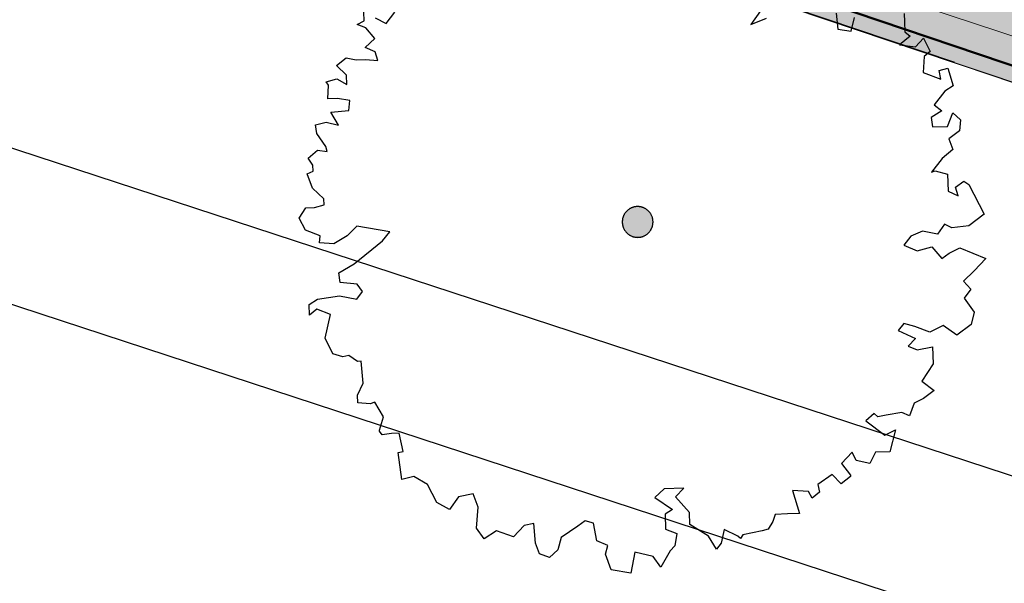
# Model space of a CAD drawing. Header units: metres. Extents: x -5203299 to 2078834, y 245743 to 5816291.
# Tile 42 of 256: x 366401.76 to 366409.64, y 5814064.1 to 5814068.61. Entities that reach past the tile are written whole.
import ezdxf

# ---------------------------------------------------------------- set-up
doc = ezdxf.new("R2010")
doc.units = ezdxf.units.M
doc.header["$LTSCALE"] = 0.5
doc.linetypes.add('Linienart-Gestrichelt mit Abstand', pattern=[6, 4, -2])
for name, color, linetype, lineweight, true_color in [('01_CS-570-Pflanzung_Strauch', 7, 'Continuous', 9, 0xa3b35b), ('0_Schulgrundstuecksflaeche', 1, 'Continuous', 25, 0xff0000), ('30 -34 Innenwände- 4 Türen_Fenster', 7, 'Continuous', 15, 0x9955ff), ('99.04_Ausf Ketziner Str-S-Markierung-Hilfslinien', 6, 'Continuous', 25, 0xff00ff)]:
    doc.layers.add(name, color=color, linetype=linetype, lineweight=lineweight, true_color=true_color)
for name, color, linetype, lineweight in [('30 -39 Baustelle- Fläche', 7, 'Continuous', 15), ('99.02_Vermesserplan-Linie Zaun', 7, 'Continuous', 18), ('Bemaßung', 7, 'Continuous', 5), ('CS_XREF_Straßenpl-Bäume', 7, 'Continuous', 25), ('Keine', 7, 'Continuous', 9)]:
    doc.layers.add(name, color=color, linetype=linetype, lineweight=lineweight)

# ---------------------------------------------------------------- blocks, each defined once
blk = doc.blocks.new('Gruppe-38')
at = {"layer": 'CS_XREF_Straßenpl-Bäume', "linetype": 'Continuous', "lineweight": 0}
blk.add_hatch(color=7, dxfattribs=at).paths.add_polyline_path([(366406.8192, 5814066.9435), (366406.8137, 5814066.9327), (366406.8071, 5814066.9226), (366406.7996, 5814066.9131), (366406.7912, 5814066.9044), (366406.782, 5814066.8966), (366406.7721, 5814066.8897), (366406.7615, 5814066.8838), (366406.7505, 5814066.879), (366406.739, 5814066.8753), (366406.7272, 5814066.8727), (366406.7152, 5814066.8713), (366406.7031, 5814066.8711), (366406.691, 5814066.872), (366406.6791, 5814066.8742), (366406.6675, 5814066.8775), (366406.6563, 5814066.8819), (366406.6455, 5814066.8874), (366406.6354, 5814066.894), (366406.6259, 5814066.9015), (366406.6172, 5814066.9099), (366406.6094, 5814066.9191), (366406.6025, 5814066.929), (366406.5966, 5814066.9395), (366406.5918, 5814066.9506), (366406.5881, 5814066.9621), (366406.5855, 5814066.9739), (366406.5841, 5814066.9859), (366406.5839, 5814066.998), (366406.5849, 5814067.01), (366406.587, 5814067.0219), (366406.5903, 5814067.0336), (366406.5947, 5814067.0448), (366406.6002, 5814067.0556), (366406.6068, 5814067.0657), (366406.6143, 5814067.0752), (366406.6227, 5814067.0839), (366406.6319, 5814067.0917), (366406.6418, 5814067.0986), (366406.6524, 5814067.1045), (366406.6634, 5814067.1093), (366406.6749, 5814067.113), (366406.6867, 5814067.1156), (366406.6987, 5814067.117), (366406.7108, 5814067.1172), (366406.7229, 5814067.1162), (366406.7347, 5814067.1141), (366406.7464, 5814067.1108), (366406.7576, 5814067.1063), (366406.7684, 5814067.1008), (366406.7785, 5814067.0943), (366406.788, 5814067.0868), (366406.7967, 5814067.0784), (366406.8045, 5814067.0692), (366406.8114, 5814067.0593), (366406.8173, 5814067.0487), (366406.8221, 5814067.0377), (366406.8258, 5814067.0262), (366406.8284, 5814067.0143), (366406.8298, 5814067.0023), (366406.83, 5814066.9903), (366406.829, 5814066.9782), (366406.8269, 5814066.9663), (366406.8236, 5814066.9547)])
at = {"layer": 'CS_XREF_Straßenpl-Bäume'}
for p, q in [((366404.5172, 5814068.6045), (366404.5149, 5814068.6723)), ((366404.6042, 5814068.6273), (366404.6935, 5814068.5822)), ((366404.6935, 5814068.5822), (366404.7612, 5814068.6722)), ((366407.6901, 5814068.6838), (366407.6146, 5814068.5737)), ((366407.6146, 5814068.5737), (366407.7402, 5814068.6261)), ((366408.2965, 5814068.6648), (366408.3092, 5814068.5379)), ((366408.4174, 5814068.5217), (366408.4448, 5814068.6302)), ((366408.8427, 5814068.6635), (366408.845, 5814068.5957)), ((366404.4616, 5814068.5743), (366404.5172, 5814068.6045)), ((366404.5305, 5814068.5484), (366404.4616, 5814068.5743)), ((366404.6013, 5814068.4631), (366404.5305, 5814068.5484)), ((366408.845, 5814068.5957), (366408.8477, 5814068.5165)), ((366404.5245, 5814068.3897), (366404.6013, 5814068.4631)), ((366408.3092, 5814068.5379), (366408.4174, 5814068.5217)), ((366408.8886, 5814068.4811), (366408.8032, 5814068.4104)), ((366408.8477, 5814068.5165), (366408.8886, 5814068.4811)), ((366408.9311, 5814068.3949), (366408.9967, 5814068.465)), ((366408.9967, 5814068.465), (366409.0484, 5814068.3592)), ((366404.6049, 5814068.3557), (366404.5245, 5814068.3897)), ((366408.8032, 5814068.4104), (366408.9311, 5814068.3949)), ((366404.2945, 5814068.2461), (366404.3716, 5814068.3082)), ((366404.3716, 5814068.3082), (366404.4514, 5814068.2911)), ((366404.6271, 5814068.2857), (366404.6049, 5814068.3557)), ((366409.0016, 5814068.3181), (366408.9946, 5814068.1905)), ((366409.0484, 5814068.3592), (366409.0016, 5814068.3181)), ((366404.3763, 5814068.1697), (366404.2945, 5814068.2461)), ((366404.4514, 5814068.2911), (366404.5278, 5814068.2937)), ((366404.5278, 5814068.2937), (366404.6271, 5814068.2857)), ((366409.1215, 5814068.2061), (366409.1916, 5814068.2255)), ((366409.1916, 5814068.2255), (366409.2332, 5814068.0826)), ((366404.3789, 5814068.0934), (366404.3763, 5814068.1697)), ((366408.9946, 5814068.1905), (366409.1352, 5814068.1359)), ((366409.1352, 5814068.1359), (366409.1215, 5814068.2061)), ((366404.2111, 5814068.116), (366404.2981, 5814068.1388)), ((366404.2319, 5814068.0884), (366404.2111, 5814068.116)), ((366404.227, 5814067.9807), (366404.2319, 5814068.0884)), ((366404.2981, 5814068.1388), (366404.3789, 5814068.0934)), ((366409.2332, 5814068.0826), (366409.1667, 5814068.0407)), ((366409.1667, 5814068.0407), (366409.0827, 5814067.9304)), ((366404.3034, 5814067.9833), (366404.227, 5814067.9807)), ((366404.403, 5814067.9669), (366404.3034, 5814067.9833)), ((366404.3944, 5814067.8874), (366404.403, 5814067.9669)), ((366409.0827, 5814067.9304), (366409.1437, 5814067.8844)), ((366404.2505, 5814067.874), (366404.3944, 5814067.8874)), ((366404.3107, 5814067.7686), (366404.2505, 5814067.874)), ((366409.1437, 5814067.8844), (366409.0578, 5814067.8305)), ((366409.0578, 5814067.8305), (366409.0689, 5814067.7545)), ((366409.1876, 5814067.7585), (366409.232, 5814067.8675)), ((366409.232, 5814067.8675), (366409.2934, 5814067.8102)), ((366404.1266, 5814067.7708), (366404.2136, 5814067.7936)), ((366404.1374, 5814067.7033), (366404.1266, 5814067.7708)), ((366404.2136, 5814067.7936), (366404.3107, 5814067.7686)), ((366409.0689, 5814067.7545), (366409.1876, 5814067.7585)), ((366409.2934, 5814067.8102), (366409.2851, 5814067.7222)), ((366404.2089, 5814067.5982), (366404.1374, 5814067.7033)), ((366409.2851, 5814067.7222), (366409.1994, 5814067.6599)), ((366404.2215, 5814067.559), (366404.2089, 5814067.5982)), ((366409.1994, 5814067.6599), (366409.2307, 5814067.5733)), ((366404.0677, 5814067.5057), (366404.142, 5814067.5676)), ((366404.142, 5814067.5676), (366404.2215, 5814067.559)), ((366409.2307, 5814067.5733), (366409.1453, 5814067.5025)), ((366404.1064, 5814067.4476), (366404.0677, 5814067.5057)), ((366404.1081, 5814067.3996), (366404.1064, 5814067.4476)), ((366409.1453, 5814067.5025), (366409.0613, 5814067.3921)), ((366404.0607, 5814067.3782), (366404.1081, 5814067.3996)), ((366404.1042, 5814067.2636), (366404.0607, 5814067.3782)), ((366409.0613, 5814067.3921), (366409.089, 5814067.4045)), ((366409.089, 5814067.4045), (366409.1892, 5814067.3767)), ((366409.1892, 5814067.3767), (366409.1938, 5814067.241)), ((366409.2522, 5814067.2713), (366409.3185, 5814067.3216)), ((366409.3185, 5814067.3216), (366409.359, 5814067.2947)), ((366409.359, 5814067.2947), (366409.4831, 5814067.0556)), ((366404.1948, 5814067.179), (366404.1042, 5814067.2636)), ((366409.1938, 5814067.241), (366409.2743, 5814067.2041)), ((366409.2743, 5814067.2041), (366409.2522, 5814067.2713)), ((366404.1179, 5814067.1085), (366404.1964, 5814067.131)), ((366404.1964, 5814067.131), (366404.1948, 5814067.179)), ((366403.9962, 5814067.0252), (366404.0501, 5814067.1062)), ((366404.0501, 5814067.1062), (366404.1179, 5814067.1085)), ((366409.4831, 5814067.0556), (366409.3589, 5814066.9637)), ((366404.0476, 5814066.9279), (366403.9962, 5814067.0252)), ((366404.4569, 5814066.9616), (366404.3803, 5814066.8826)), ((366404.7217, 5814066.914), (366404.4569, 5814066.9616)), ((366409.1632, 5814066.9769), (366409.1093, 5814066.8958)), ((366409.2236, 5814066.9478), (366409.1632, 5814066.9769)), ((366409.3589, 5814066.9637), (366409.2236, 5814066.9478)), ((366404.1652, 5814066.8838), (366404.0476, 5814066.9279)), ((366404.1586, 5814066.827), (366404.1652, 5814066.8838)), ((366404.3803, 5814066.8826), (366404.2749, 5814066.8196)), ((366404.6647, 5814066.8441), (366404.7217, 5814066.914)), ((366408.9896, 5814066.9201), (366408.8947, 5814066.8801)), ((366409.1093, 5814066.8958), (366408.9896, 5814066.9201)), ((366404.2749, 5814066.8196), (366404.1586, 5814066.827)), ((366404.436, 5814066.6581), (366404.6647, 5814066.8441)), ((366408.8947, 5814066.8801), (366408.8378, 5814066.8074)), ((366408.8378, 5814066.8074), (366408.9468, 5814066.763)), ((366408.9468, 5814066.763), (366409.0618, 5814066.7952)), ((366409.0618, 5814066.7952), (366409.1442, 5814066.7018)), ((366409.1442, 5814066.7018), (366409.2022, 5814066.7434)), ((366409.2022, 5814066.7434), (366409.2885, 5814066.7859)), ((366409.2885, 5814066.7859), (366409.4951, 5814066.7024)), ((366404.314, 5814066.5861), (366404.436, 5814066.6581)), ((366409.4951, 5814066.7024), (366409.4023, 5814066.603)), ((366404.325, 5814066.5101), (366404.314, 5814066.5861)), ((366409.4023, 5814066.603), (366409.3173, 5814066.5209)), ((366404.4614, 5814066.4949), (366404.325, 5814066.5101)), ((366404.503, 5814066.4369), (366404.4614, 5814066.4949)), ((366409.3173, 5814066.5209), (366409.3761, 5814066.455)), ((366404.4569, 5814066.3759), (366404.503, 5814066.4369)), ((366409.3761, 5814066.455), (366409.3219, 5814066.3853)), ((366404.0763, 5814066.3347), (366404.1428, 5814066.3766)), ((366404.0792, 5814066.2471), (366404.0763, 5814066.3347)), ((366404.1428, 5814066.3766), (366404.3202, 5814066.4024)), ((366404.3202, 5814066.4024), (366404.4569, 5814066.3759)), ((366409.3219, 5814066.3853), (366409.4022, 5814066.272)), ((366404.137, 5814066.2972), (366404.0792, 5814066.2471)), ((366404.246, 5814066.2528), (366404.137, 5814066.2972)), ((366404.2043, 5814066.0647), (366404.246, 5814066.2528)), ((366409.4022, 5814066.272), (366409.3772, 5814066.1722)), ((366408.8391, 5814066.1822), (366408.793, 5814066.1241)), ((366408.9277, 5814066.1569), (366408.8391, 5814066.1822)), ((366408.793, 5814066.1241), (366408.931, 5814066.0608)), ((366409.0481, 5814066.1129), (366408.9277, 5814066.1569)), ((366409.1539, 5814066.1646), (366409.0481, 5814066.1129)), ((366409.264, 5814066.0891), (366409.1539, 5814066.1646)), ((366409.3772, 5814066.1722), (366409.264, 5814066.0891)), ((366404.2651, 5814065.9394), (366404.2043, 5814066.0647)), ((366408.931, 5814066.0608), (366408.8736, 5814065.9995)), ((366404.3452, 5814065.9138), (366404.2651, 5814065.9394)), ((366408.8736, 5814065.9995), (366408.9454, 5814065.9708)), ((366408.9454, 5814065.9708), (366409.0691, 5814065.9948)), ((366409.0691, 5814065.9948), (366409.0737, 5814065.8592)), ((366404.393, 5814065.9239), (366404.3452, 5814065.9138)), ((366404.4625, 5814065.8782), (366404.393, 5814065.9239)), ((366404.4936, 5814065.8793), (366404.4625, 5814065.8782)), ((366404.508, 5814065.7043), (366404.4936, 5814065.8793)), ((366409.0737, 5814065.8592), (366408.9822, 5814065.7202)), ((366404.4632, 5814065.6066), (366404.508, 5814065.7043)), ((366408.9822, 5814065.7202), (366409.081, 5814065.6444)), ((366409.081, 5814065.6444), (366408.9953, 5814065.5821)), ((366404.4652, 5814065.5473), (366404.4632, 5814065.6066)), ((366404.5646, 5814065.5393), (366404.4652, 5814065.5473)), ((366404.6009, 5814065.5519), (366404.5646, 5814065.5393)), ((366404.6728, 5814065.4355), (366404.6009, 5814065.5519)), ((366408.9203, 5814065.5427), (366408.884, 5814065.4425)), ((366408.9953, 5814065.5821), (366408.9203, 5814065.5427)), ((366408.8237, 5814065.4687), (366408.6971, 5814065.4475)), ((366408.884, 5814065.4425), (366408.8237, 5814065.4687)), ((366404.6397, 5814065.3269), (366404.6728, 5814065.4355)), ((366408.6004, 5814065.4612), (366408.5344, 5814065.4024)), ((366408.5344, 5814065.4024), (366408.6855, 5814065.2887)), ((366408.6296, 5814065.4339), (366408.6004, 5814065.4612)), ((366408.6971, 5814065.4475), (366408.6296, 5814065.4339)), ((366404.64, 5814065.3184), (366404.6397, 5814065.3269)), ((366404.6607, 5814065.2908), (366404.64, 5814065.3184)), ((366408.6855, 5814065.2887), (366408.7718, 5814065.3312)), ((366408.7718, 5814065.3312), (366408.7268, 5814065.1543)), ((366404.7368, 5814065.3019), (366404.6607, 5814065.2908)), ((366404.7961, 5814065.3039), (366404.7368, 5814065.3019)), ((366404.8294, 5814065.1579), (366404.7961, 5814065.3039)), ((366404.7901, 5814065.1481), (366404.8294, 5814065.1579)), ((366404.8172, 5814064.934), (366404.7901, 5814065.1481)), ((366408.424, 5814065.1525), (366408.3394, 5814065.0619)), ((366408.4574, 5814065.0857), (366408.424, 5814065.1525)), ((366408.6109, 5814065.1503), (366408.5658, 5814065.0611)), ((366408.7268, 5814065.1543), (366408.6109, 5814065.1503)), ((366408.5658, 5814065.0611), (366408.4574, 5814065.0857)), ((366408.3394, 5814065.0619), (366408.4105, 5814064.9681)), ((366404.9154, 5814064.9571), (366404.8172, 5814064.934)), ((366405.0252, 5814064.8929), (366404.9154, 5814064.9571)), ((366408.266, 5814064.9717), (366408.1499, 5814064.8914)), ((366408.3365, 5814064.8977), (366408.266, 5814064.9717)), ((366408.4109, 5814064.9568), (366408.3365, 5814064.8977)), ((366408.4105, 5814064.9681), (366408.4109, 5814064.9568)), ((366405.098, 5814064.7483), (366405.0252, 5814064.8929)), ((366406.9198, 5814064.8582), (366406.8458, 5814064.7877)), ((366407.0781, 5814064.8635), (366406.9198, 5814064.8582)), ((366407.0098, 5814064.7933), (366407.0781, 5814064.8635)), ((366408.0753, 5814064.8379), (366407.9477, 5814064.8449)), ((366407.9477, 5814064.8449), (366408.002, 5814064.66)), ((366408.1055, 5814064.7824), (366408.0753, 5814064.8379)), ((366408.1632, 5814064.8324), (366408.1055, 5814064.7824)), ((366408.1499, 5814064.8914), (366408.1632, 5814064.8324)), ((366405.2719, 5814064.7938), (366405.199, 5814064.6923)), ((366405.39, 5814064.8176), (366405.2719, 5814064.7938)), ((366405.4304, 5814064.7115), (366405.39, 5814064.8176)), ((366406.8458, 5814064.7877), (366406.9848, 5814064.6934)), ((366407.1215, 5814064.6698), (366407.0098, 5814064.7933)), ((366405.199, 5814064.6923), (366405.098, 5814064.7483)), ((366405.4163, 5814064.5441), (366405.4304, 5814064.7115)), ((366406.9848, 5814064.6934), (366406.9267, 5814064.6547)), ((366406.286, 5814064.6019), (366406.228, 5814064.5603)), ((366406.3545, 5814064.5844), (366406.286, 5814064.6019)), ((366406.9267, 5814064.6547), (366406.9307, 5814064.536)), ((366407.1248, 5814064.5737), (366407.1215, 5814064.6698)), ((366407.7891, 5814064.5962), (366407.7515, 5814064.5356)), ((366407.807, 5814064.6534), (366407.7891, 5814064.5962)), ((366407.9059, 5814064.6568), (366407.807, 5814064.6534)), ((366408.002, 5814064.66), (366407.9059, 5814064.6568)), ((366405.4786, 5814064.4585), (366405.4163, 5814064.5441)), ((366405.5755, 5814064.5212), (366405.4786, 5814064.4585)), ((366405.713, 5814064.4749), (366405.5755, 5814064.5212)), ((366405.7976, 5814064.5655), (366405.713, 5814064.4749)), ((366405.8764, 5814064.5795), (366405.7976, 5814064.5655)), ((366405.8902, 5814064.4243), (366405.8764, 5814064.5795)), ((366406.228, 5814064.5603), (366406.0953, 5814064.4681)), ((366406.3792, 5814064.4409), (366406.3545, 5814064.5844)), ((366406.9307, 5814064.536), (366407.0197, 5814064.4994)), ((366407.2751, 5814064.4798), (366407.1248, 5814064.5737)), ((366407.4007, 5814064.5321), (366407.3761, 5814064.4238)), ((366407.51, 5814064.4793), (366407.4007, 5814064.5321)), ((366407.7039, 5814064.5226), (366407.5493, 5814064.4891)), ((366407.7515, 5814064.5356), (366407.7039, 5814064.5226)), ((366406.0953, 5814064.4681), (366406.0674, 5814064.3709)), ((366406.4682, 5814064.4043), (366406.3792, 5814064.4409)), ((366407.0197, 5814064.4994), (366407.006, 5814064.4028)), ((366407.3381, 5814064.3744), (366407.2751, 5814064.4798)), ((366407.5305, 5814064.4602), (366407.51, 5814064.4793)), ((366407.5493, 5814064.4891), (366407.5305, 5814064.4602)), ((366405.9214, 5814064.3377), (366405.8902, 5814064.4243)), ((366406.0674, 5814064.3709), (366406.0016, 5814064.3093)), ((366406.4507, 5814064.3358), (366406.4682, 5814064.4043)), ((366406.9678, 5814064.3619), (366406.8929, 5814064.232)), ((366407.006, 5814064.4028), (366406.9678, 5814064.3619)), ((366407.3761, 5814064.4238), (366407.3381, 5814064.3744)), ((366406.0016, 5814064.3093), (366405.9214, 5814064.3377)), ((366406.4946, 5814064.21), (366406.4507, 5814064.3358)), ((366406.6851, 5814064.3523), (366406.6512, 5814064.1842)), ((366406.8306, 5814064.3176), (366406.6851, 5814064.3523)), ((366406.8929, 5814064.232), (366406.8306, 5814064.3176)), ((366406.6512, 5814064.1842), (366406.4946, 5814064.21))]:
    blk.add_line(p, q, dxfattribs=at)
blk.add_open_spline([(366406.5844, 5814066.9819), (366406.5812, 5814067.0147), (366406.6083, 5814067.0749), (366406.6619, 5814067.1134), (366406.7275, 5814067.1199), (366406.7877, 5814067.0928), (366406.8262, 5814067.0392), (366406.8327, 5814066.9735), (366406.8056, 5814066.9134), (366406.752, 5814066.8749), (366406.6864, 5814066.8683), (366406.6262, 5814066.8955), (366406.5877, 5814066.9491), (366406.5844, 5814066.9819)], degree=2, dxfattribs=at)
blk = doc.blocks.new('_25-01-10_187 KRA_CS_LP4_Außenanlagenplan (3D)')
at = {"layer": '01_CS-570-Pflanzung_Strauch', "linetype": 'Continuous', "lineweight": 0}
for points in [[(366342.1878, 5814094.7494), (366342.1878, 5814094.7477), (366342.0014, 5814094.7477), (366334.4969, 5814094.7482), (366334.4969, 5814094.6281), (366320.9471, 5814094.6282), (366343.3059, 5814088.9672), (366383.1214, 5814077.0874), (366401.0282, 5814071.0432), (366401.0542, 5814071.0537), (366401.0813, 5814071.0607), (366401.1091, 5814071.0642), (366401.1371, 5814071.0641), (366401.1648, 5814071.0605), (366401.1919, 5814071.0533), (366401.2178, 5814071.0427), (366401.2421, 5814071.0288), (366401.2574, 5814071.0687), (366401.2801, 5814071.1049), (366401.3095, 5814071.1359), (366401.3443, 5814071.1606), (366401.3833, 5814071.1781), (366401.425, 5814071.1876), (366401.4677, 5814071.1887), (366401.5098, 5814071.1816), (366401.5098, 5814071.1816), (366401.5498, 5814071.1663), (366401.5859, 5814071.1435), (366401.617, 5814071.1142), (366401.6417, 5814071.0793), (366401.6591, 5814071.0403), (366401.6686, 5814070.9986), (366401.6697, 5814070.9559), (366401.6626, 5814070.9138), (366401.6626, 5814070.9138), (366401.6991, 5814070.9125), (366401.735, 5814070.905), (366401.7691, 5814070.8916), (366401.8004, 5814070.8728), (366401.8282, 5814070.8489), (366401.8516, 5814070.8208), (366401.87, 5814070.7891), (366401.8827, 5814070.7548), (366444.3798, 5814056.4106), (366494.2754, 5814040.2012), (366529.2695, 5814028.7707), (366542.7616, 5814024.3872), (366545.1082, 5814023.7388), (366547.4938, 5814023.253), (366549.9071, 5814022.9321), (366552.3367, 5814022.7776), (366554.7712, 5814022.7903), (366557.1991, 5814022.9701), (366559.6089, 5814023.3162), (366561.9892, 5814023.8268), (366562.2977, 5814025.2846), (366562.7715, 5814026.6973), (366563.4045, 5814028.0462), (366564.1881, 5814029.3135), (366565.1121, 5814030.4824), (366566.1643, 5814031.5375), (366567.3306, 5814032.4648), (366568.5957, 5814033.252), (366587.8159, 5814047.1346), (366587.912, 5814047.2085), (366588.0035, 5814047.2881), (366588.0899, 5814047.3732), (366588.171, 5814047.4633), (366588.2466, 5814047.5581), (366588.3162, 5814047.6574), (366588.3797, 5814047.7607), (366588.4368, 5814047.8676), (366590.2335, 5814051.5481), (366590.8595, 5814052.8574), (366591.5539, 5814054.3468), (366591.5193, 5814054.3461), (366590.0345, 5814054.3455), (366587.3135, 5814051.9363), (366584.6489, 5814049.77), (366582.0408, 5814047.8465), (366579.489, 5814046.166), (366576.9936, 5814044.7283), (366574.5546, 5814043.5335), (366572.172, 5814042.5815), (366569.8458, 5814041.8725), (366562.036, 5814039.8753), (366561.7027, 5814039.7776), (366561.3769, 5814039.657), (366561.0603, 5814039.5141), (366560.7544, 5814039.3496), (366560.4607, 5814039.1642), (366560.1805, 5814038.9588), (366559.9153, 5814038.7345), (366559.6663, 5814038.4923), (366554.7386, 5814033.3549), (366552.3449, 5814030.8595), (366551.5915, 5814030.2158), (366550.7259, 5814029.7334), (366549.7822, 5814029.4311), (366548.7973, 5814029.321), (366547.8102, 5814029.4072), (366546.8593, 5814029.6864), (366545.9823, 5814030.1476), (366545.2134, 5814030.7727), (366543.2578, 5814032.7146), (366539.4522, 5814036.4938), (366539.0213, 5814036.875), (366538.5496, 5814037.2041), (366538.0432, 5814037.477), (366537.5088, 5814037.6898), (366536.9534, 5814037.8398), (366536.3846, 5814037.9251), (366535.8096, 5814037.9445), (366535.2363, 5814037.8977), (366527.9208, 5814036.8743), (366525.7482, 5814036.6873), (366523.6067, 5814036.7383), (366521.4963, 5814037.0275), (366519.417, 5814037.5547), (366517.3687, 5814038.3201), (366515.3516, 5814039.3236), (366513.3656, 5814040.5651), (366511.4106, 5814042.0448), (366510.9828, 5814042.3608), (366510.5238, 5814042.6296), (366510.0389, 5814042.8481), (366509.5335, 5814043.0139), (366509.0134, 5814043.125), (366508.4844, 5814043.1802), (366507.9525, 5814043.179), (366507.4238, 5814043.1212), (366506.3456, 5814042.9803), (366505.3171, 5814042.9181), (366504.3385, 5814042.9346), (366503.4096, 5814043.0298), (366502.5305, 5814043.2037), (366501.7012, 5814043.4564), (366500.9216, 5814043.7877), (366500.1919, 5814044.1978), (366498.8278, 5814045.033), (366498.7023, 5814045.1073), (366498.5748, 5814045.1779), (366498.4452, 5814045.2448), (366498.3138, 5814045.3079), (366498.1805, 5814045.3671), (366498.0456, 5814045.4224), (366497.9092, 5814045.4737), (366497.7713, 5814045.521), (366490.344, 5814047.9502), (366483.102, 5814050.3188), (366482.9169, 5814050.3754), (366482.7296, 5814050.4248), (366482.5407, 5814050.4669), (366482.3502, 5814050.5017), (366482.1586, 5814050.529), (366481.966, 5814050.549), (366481.7728, 5814050.5614), (366481.5792, 5814050.5664), (366474.647, 5814050.0492), (366440.4943, 5814061.2263), (366437.8765, 5814061.9269), (366424.0771, 5814064.752), (366384.2904, 5814078.2035), (366345.9757, 5814089.633), (366345.8053, 5814089.6923), (366345.6409, 5814089.7668), (366345.4839, 5814089.8558), (366345.3356, 5814089.9585), (366345.1971, 5814090.0742), (366345.0696, 5814090.202), (366344.9541, 5814090.3407), (366344.8517, 5814090.4892)], [(366342.1878, 5814094.7494), (366342.1878, 5814094.7477), (366342.1359, 5814094.7477), (366342.0269, 5814094.7477), (366341.8606, 5814094.7477), (366341.6372, 5814094.7477), (366341.3566, 5814094.7477), (366341.0189, 5814094.7477), (366340.624, 5814094.7478), (366340.1719, 5814094.7478), (366339.6626, 5814094.7478), (366339.0961, 5814094.7479), (366338.4725, 5814094.7479), (366337.7917, 5814094.748), (366337.0538, 5814094.748), (366336.2586, 5814094.7481), (366335.4063, 5814094.7482), (366334.4969, 5814094.7482), (366334.4969, 5814094.6281), (366320.9471, 5814094.6282), (366343.3059, 5814088.9672), (366383.1214, 5814077.0874), (366401.0282, 5814071.0432), (366401.0405, 5814071.0486), (366401.0532, 5814071.0531), (366401.0662, 5814071.0568), (366401.0796, 5814071.0596), (366401.0933, 5814071.0615), (366401.1075, 5814071.0626), (366401.122, 5814071.0629), (366401.1369, 5814071.0623), (366401.1518, 5814071.0609), (366401.1661, 5814071.0587), (366401.18, 5814071.0557), (366401.1934, 5814071.0519), (366401.2063, 5814071.0473), (366401.2187, 5814071.042), (366401.2307, 5814071.0358), (366401.2421, 5814071.0288), (366401.2482, 5814071.047), (366401.2564, 5814071.0644), (366401.2667, 5814071.0811), (366401.279, 5814071.0969), (366401.2934, 5814071.112), (366401.3098, 5814071.1263), (366401.3284, 5814071.1398), (366401.349, 5814071.1525), (366401.3704, 5814071.1638), (366401.3915, 5814071.1729), (366401.4122, 5814071.1797), (366401.4325, 5814071.1845), (366401.4524, 5814071.187), (366401.4719, 5814071.1874), (366401.4911, 5814071.1856), (366401.5098, 5814071.1816), (366401.528, 5814071.1754), (366401.5454, 5814071.1673), (366401.5621, 5814071.157), (366401.5779, 5814071.1447), (366401.593, 5814071.1303), (366401.6073, 5814071.1138), (366401.6208, 5814071.0953), (366401.6335, 5814071.0747), (366401.6448, 5814071.0532), (366401.6539, 5814071.0322), (366401.6608, 5814071.0115), (366401.6655, 5814070.9912), (366401.668, 5814070.9713), (366401.6684, 5814070.9517), (366401.6666, 5814070.9326), (366401.6626, 5814070.9138), (366401.6795, 5814070.9138), (366401.6964, 5814070.9122), (366401.7133, 5814070.9089), (366401.7302, 5814070.9041), (366401.747, 5814070.8976), (366401.7639, 5814070.8896), (366401.7806, 5814070.8799), (366401.7974, 5814070.8686), (366401.8134, 5814070.8562), (366401.8279, 5814070.8433), (366401.8408, 5814070.8299), (366401.8523, 5814070.8159), (366401.8622, 5814070.8015), (366401.8705, 5814070.7864), (366401.8774, 5814070.7709), (366401.8827, 5814070.7548), (366444.3798, 5814056.4106), (366494.2754, 5814040.2012), (366529.2695, 5814028.7707), (366542.7616, 5814024.3872), (366543.0582, 5814024.2962), (366543.3742, 5814024.2031), (366543.7097, 5814024.108), (366544.0647, 5814024.0108), (366544.4393, 5814023.9115), (366544.8333, 5814023.8102), (366545.2468, 5814023.7067), (366545.6799, 5814023.6012), (366546.1331, 5814023.4976), (366546.6073, 5814023.3997), (366547.1025, 5814023.3076), (366547.6186, 5814023.2213), (366548.1557, 5814023.1408), (366548.7137, 5814023.066), (366549.2927, 5814022.9971), (366549.8926, 5814022.9339), (366550.5031, 5814022.8789), (366551.114, 5814022.8345), (366551.7252, 5814022.8008), (366552.3367, 5814022.7776), (366552.9485, 5814022.7651), (366553.5606, 5814022.7632), (366554.173, 5814022.7719), (366554.7857, 5814022.7913), (366555.3883, 5814022.8194), (366555.9703, 5814022.8545), (366556.5318, 5814022.8967), (366557.0726, 5814022.9458), (366557.5929, 5814023.0019), (366558.0926, 5814023.065), (366558.5717, 5814023.135), (366559.0302, 5814023.2121), (366559.4686, 5814023.2922), (366559.8875, 5814023.3714), (366560.2867, 5814023.4496), (366560.6664, 5814023.5269), (366561.0265, 5814023.6033), (366561.367, 5814023.6787), (366561.6879, 5814023.7532), (366561.9892, 5814023.8268), (366562.0191, 5814024.0102), (366562.0545, 5814024.2049), (366562.0956, 5814024.4109), (366562.1422, 5814024.6282), (366562.1945, 5814024.8567), (366562.2523, 5814025.0966), (366562.3158, 5814025.3477), (366562.3848, 5814025.61), (366562.4634, 5814025.8822), (366562.5556, 5814026.1629), (366562.6614, 5814026.4519), (366562.7807, 5814026.7494), (366562.9135, 5814027.0553), (366563.0599, 5814027.3696), (366563.2199, 5814027.6924), (366563.3934, 5814028.0235), (366563.5783, 5814028.3557), (366563.7724, 5814028.6814), (366563.9757, 5814029.0007), (366564.1881, 5814029.3135), (366564.4097, 5814029.6199), (366564.6405, 5814029.9199), (366564.8805, 5814030.2134), (366565.1297, 5814030.5005), (366565.3818, 5814030.7766), (366565.6306, 5814031.0371), (366565.8761, 5814031.2819), (366566.1184, 5814031.5112), (366566.3573, 5814031.7248), (366566.593, 5814031.9228), (366566.8253, 5814032.1052), (366567.0544, 5814032.2719), (366567.2775, 5814032.4263), (366567.4919, 5814032.5716), (366567.6976, 5814032.7078), (366567.8946, 5814032.8349), (366568.0829, 5814032.9528), (366568.2625, 5814033.0617), (366568.4335, 5814033.1614), (366568.5957, 5814033.252), (366569.797, 5814034.1197), (366570.9983, 5814034.9873), (366572.1995, 5814035.855), (366573.4008, 5814036.7227), (366574.602, 5814037.5903), (366575.8033, 5814038.458), (366577.0046, 5814039.3256), (366578.2058, 5814040.1933), (366579.3711, 5814041.0349), (366580.4643, 5814041.8245), (366581.4854, 5814042.5621), (366582.4346, 5814043.2477), (366583.3117, 5814043.8812), (366584.1167, 5814044.4627), (366584.8498, 5814044.9921), (366585.5107, 5814045.4696), (366586.0991, 5814045.8957), (366586.6144, 5814046.2713), (366587.0566, 5814046.5964), (366587.4256, 5814046.8709), (366587.7215, 5814047.0949), (366587.9442, 5814047.2684), (366588.0939, 5814047.3914), (366588.1704, 5814047.4638), (366588.2095, 5814047.5114), (366588.2469, 5814047.5598), (366588.2827, 5814047.609), (366588.3169, 5814047.6591), (366588.3493, 5814047.71), (366588.3801, 5814047.7617), (366588.4093, 5814047.8142), (366588.4368, 5814047.8676), (366590.2335, 5814051.5481), (366590.8595, 5814052.8574), (366591.5539, 5814054.3468), (366591.5193, 5814054.3461), (366590.0345, 5814054.3455), (366588.667, 5814053.1105), (366587.3135, 5814051.9363), (366585.9742, 5814050.8228), (366584.6489, 5814049.77), (366583.3378, 5814048.7779), (366582.0408, 5814047.8465), (366580.7578, 5814046.9759), (366579.489, 5814046.166), (366578.2549, 5814045.4221), (366577.0762, 5814044.7494), (366575.9529, 5814044.1481), (366574.885, 5814043.618), (366573.8726, 5814043.1592), (366572.9155, 5814042.7717), (366572.0138, 5814042.4554), (366571.1676, 5814042.2105), (366570.3697, 5814042.0064), (366569.6131, 5814041.8129), (366568.8978, 5814041.63), (366568.2238, 5814041.4577), (366567.5911, 5814041.2959), (366566.9997, 5814041.1447), (366566.4497, 5814041.004), (366565.9409, 5814040.8739), (366565.4629, 5814040.7516), (366565.0049, 5814040.6345), (366564.5671, 5814040.5226), (366564.1494, 5814040.4158), (366563.7519, 5814040.3141), (366563.3744, 5814040.2176), (366563.0171, 5814040.1262), (366562.6799, 5814040.04), (366562.3637, 5814039.956), (366562.069, 5814039.8712), (366561.7961, 5814039.7856), (366561.5448, 5814039.6993), (366561.3152, 5814039.6122), (366561.1072, 5814039.5244), (366560.9209, 5814039.4357), (366560.7563, 5814039.3464), (366560.5941, 5814039.2435), (366560.4151, 5814039.1142), (366560.2194, 5814038.9586), (366560.0068, 5814038.7767), (366559.7774, 5814038.5685), (366559.5313, 5814038.3339), (366559.2683, 5814038.073), (366558.9886, 5814037.7857), (366558.6898, 5814037.4743), (366558.3699, 5814037.1408), (366558.0288, 5814036.7852), (366557.6665, 5814036.4075), (366557.2831, 5814036.0077), (366556.8784, 5814035.5858), (366556.4526, 5814035.1419), (366556.0056, 5814034.6759), (366555.5599, 5814034.2112), (366555.138, 5814033.7714), (366554.7399, 5814033.3563), (366554.3655, 5814032.966), (366554.0149, 5814032.6005), (366553.6881, 5814032.2598), (366553.3851, 5814031.9439), (366553.1058, 5814031.6527), (366552.846, 5814031.3847), (366552.6013, 5814031.1382), (366552.3716, 5814030.9132), (366552.157, 5814030.7097), (366551.9575, 5814030.5277), (366551.7731, 5814030.3671), (366551.6038, 5814030.2281), (366551.4495, 5814030.1105), (366551.2959, 5814030.0067), (366551.1283, 5814029.9088), (366550.9468, 5814029.8168), (366550.7514, 5814029.7308), (366550.5421, 5814029.6507), (366550.3189, 5814029.5765), (366550.0817, 5814029.5082), (366549.8307, 5814029.4459), (366549.5726, 5814029.3936), (366549.3144, 5814029.3554), (366549.0559, 5814029.3311), (366548.7973, 5814029.321), (366548.5386, 5814029.3248), (366548.2796, 5814029.3428), (366548.0205, 5814029.3747), (366547.7613, 5814029.4208), (366547.5088, 5814029.477), (366547.2701, 5814029.5394), (366547.0451, 5814029.6081), (366546.8339, 5814029.6831), (366546.6365, 5814029.7644), (366546.4528, 5814029.8519), (366546.2829, 5814029.9457), (366546.1267, 5814030.0458), (366545.9731, 5814030.1562), (366545.8106, 5814030.2809), (366545.6394, 5814030.42), (366545.4594, 5814030.5735), (366545.2706, 5814030.7413), (366545.073, 5814030.9234), (366544.8666, 5814031.1199), (366544.6514, 5814031.3308), (366544.423, 5814031.5576), (366544.1771, 5814031.8018), (366543.9136, 5814032.0634), (366543.6326, 5814032.3425), (366543.334, 5814032.639), (366543.0178, 5814032.953), (366542.6841, 5814033.2844), (366542.3328, 5814033.6333), (366541.9824, 5814033.9812), (366541.6515, 5814034.3098), (366541.34, 5814034.6191), (366541.0479, 5814034.9092), (366540.7752, 5814035.18), (366540.522, 5814035.4314), (366540.2882, 5814035.6636), (366540.0738, 5814035.8765), (366539.8767, 5814036.0712), (366539.6946, 5814036.2488), (366539.5277, 5814036.4094), (366539.3759, 5814036.5528), (366539.2391, 5814036.6792), (366539.1175, 5814036.7885), (366539.011, 5814036.8807), (366538.9195, 5814036.9559), (366538.8325, 5814037.0222), (366538.7394, 5814037.0881), (366538.6402, 5814037.1534), (366538.5348, 5814037.2182), (366538.4233, 5814037.2825), (366538.3056, 5814037.3464), (366538.1818, 5814037.4097), (366538.0518, 5814037.4725), (366537.9181, 5814037.533), (366537.783, 5814037.5893), (366537.6466, 5814037.6416), (366537.5088, 5814037.6898), (366537.3696, 5814037.7339), (366537.229, 5814037.7738), (366537.0871, 5814037.8097), (366536.9438, 5814037.8414), (366536.8022, 5814037.8691), (366536.6651, 5814037.8926), (366536.5327, 5814037.9121), (366536.4048, 5814037.9275), (366536.2816, 5814037.9388), (366536.163, 5814037.946), (366536.049, 5814037.9491), (366535.9397, 5814037.9482), (366535.8228, 5814037.9431), (366535.6865, 5814037.9337), (366535.5307, 5814037.9202), (366535.3554, 5814037.9024), (366535.1607, 5814037.8804), (366534.9464, 5814037.8541), (366534.7126, 5814037.8237), (366534.4594, 5814037.789), (366534.1843, 5814037.7505), (366533.8849, 5814037.7086), (366533.5612, 5814037.6634), (366533.2132, 5814037.6147), (366532.841, 5814037.5626), (366532.4445, 5814037.5071), (366532.0237, 5814037.4483), (366531.5786, 5814037.386), (366531.1015, 5814037.3193), (366530.5845, 5814037.247), (366530.0278, 5814037.1691), (366529.4313, 5814037.0856), (366528.7949, 5814036.9966), (366528.1188, 5814036.902), (366527.4029, 5814036.8019), (366526.6471, 5814036.6961), (366525.8555, 5814036.6146), (366525.0318, 5814036.5871), (366524.176, 5814036.6134), (366523.2883, 5814036.6938), (366522.3685, 5814036.8281), (366521.4167, 5814037.0164), (366520.4328, 5814037.2586), (366519.417, 5814037.5547), (366518.4162, 5814037.8853), (366517.4775, 5814038.2305), (366516.601, 5814038.5903), (366515.7867, 5814038.9649), (366515.0345, 5814039.3542), (366514.3445, 5814039.7582), (366513.7166, 5814040.1769), (366513.1509, 5814040.6103), (366512.6383, 5814041.0293), (366512.17, 5814041.4051), (366511.7459, 5814041.7375), (366511.3659, 5814042.0266), (366511.0302, 5814042.2724), (366510.7386, 5814042.4748), (366510.4913, 5814042.634), (366510.2881, 5814042.7498), (366510.1056, 5814042.8386), (366509.9203, 5814042.917), (366509.7321, 5814042.9848), (366509.5411, 5814043.042), (366509.3473, 5814043.0887), (366509.1505, 5814043.1248), (366508.951, 5814043.1504), (366508.7486, 5814043.1654), (366508.5363, 5814043.1711), (366508.307, 5814043.1687), (366508.0608, 5814043.158), (366507.7976, 5814043.1393), (366507.5175, 5814043.1123), (366507.2204, 5814043.0772), (366506.9064, 5814043.034), (366506.5754, 5814042.9826), (366506.2289, 5814042.9348), (366505.8683, 5814042.9023), (366505.4937, 5814042.8852), (366505.105, 5814042.8834), (366504.7023, 5814042.897), (366504.2854, 5814042.9259), (366503.8546, 5814042.9702), (366503.4096, 5814043.0298), (366502.9638, 5814043.1069), (366502.5305, 5814043.2037), (366502.1096, 5814043.3202), (366501.7012, 5814043.4564), (366501.3052, 5814043.6122), (366500.9216, 5814043.7877), (366500.5505, 5814043.9829), (366500.1919, 5814044.1978), (366500.1066, 5814044.25), (366500.0214, 5814044.3022), (366499.9361, 5814044.3544), (366499.8508, 5814044.4066), (366499.7656, 5814044.4588), (366499.6803, 5814044.511), (366499.5951, 5814044.5632), (366499.5098, 5814044.6154), (366499.4253, 5814044.6672), (366499.3422, 5814044.718), (366499.2606, 5814044.768), (366499.1804, 5814044.8171), (366499.1017, 5814044.8653), (366499.0244, 5814044.9126), (366498.9486, 5814044.959), (366498.8742, 5814045.0046), (366498.801, 5814045.0487), (366498.7287, 5814045.0911), (366498.6573, 5814045.1317), (366498.5868, 5814045.1705), (366498.5172, 5814045.2075), (366498.4485, 5814045.2427), (366498.3806, 5814045.2761), (366498.3137, 5814045.3077), (366498.2206, 5814045.3466), (366498.0741, 5814045.4018), (366497.8744, 5814045.4733), (366497.6213, 5814045.5611), (366497.3149, 5814045.6652), (366496.9552, 5814045.7857), (366496.5422, 5814045.9225), (366496.0759, 5814046.0755), (366495.5564, 5814046.2454), (366494.9839, 5814046.4327), (366494.3585, 5814046.6372), (366493.6801, 5814046.8591), (366492.9487, 5814047.0983), (366492.1643, 5814047.3548), (366491.327, 5814047.6287), (366490.4366, 5814047.9199), (366489.5456, 5814048.2113), (366488.7061, 5814048.4859), (366487.9182, 5814048.7436), (366487.1819, 5814048.9844), (366486.4972, 5814049.2084), (366485.864, 5814049.4154), (366485.2824, 5814049.6057), (366484.7524, 5814049.779), (366484.2736, 5814049.9346), (366483.8459, 5814050.0715), (366483.4691, 5814050.1898), (366483.1433, 5814050.2894), (366482.8686, 5814050.3704), (366482.6448, 5814050.4327), (366482.472, 5814050.4763), (366482.3502, 5814050.5013), (366482.2538, 5814050.516), (366482.1575, 5814050.5289), (366482.0612, 5814050.5398), (366481.9648, 5814050.5489), (366481.8684, 5814050.5561), (366481.772, 5814050.5614), (366481.6756, 5814050.5649), (366481.5792, 5814050.5664), (366474.647, 5814050.0492), (366440.4943, 5814061.2263), (366437.8765, 5814061.9269), (366424.0771, 5814064.752), (366384.2904, 5814078.2035), (366381.8957, 5814078.9179), (366379.5011, 5814079.6322), (366377.1064, 5814080.3466), (366374.7117, 5814081.0609), (366372.3171, 5814081.7752), (366369.9224, 5814082.4896), (366367.5277, 5814083.2039), (366365.1331, 5814083.9183), (366362.8106, 5814084.6111), (366360.6325, 5814085.2608), (366358.5988, 5814085.8675), (366356.7094, 5814086.4311), (366354.9644, 5814086.9516), (366353.3639, 5814087.4291), (366351.9076, 5814087.8635), (366350.5958, 5814088.2548), (366349.429, 5814088.6051), (366348.4077, 5814088.9162), (366347.5321, 5814089.1882), (366346.8021, 5814089.4212), (366346.2177, 5814089.615), (366345.7789, 5814089.7697), (366345.4857, 5814089.8853), (366345.3381, 5814089.9618), (366345.2613, 5814090.0259), (366345.1805, 5814090.1042), (366345.0958, 5814090.1966), (366345.0071, 5814090.3033), (366344.9144, 5814090.4242), (366344.8177, 5814090.5592), (366344.717, 5814090.7085), (366344.6123, 5814090.872), (366344.5019, 5814091.0485), (366344.3841, 5814091.237), (366344.2587, 5814091.4375), (366344.1259, 5814091.65), (366343.9856, 5814091.8744), (366343.8378, 5814092.1107), (366343.6825, 5814092.359), (366343.5198, 5814092.6193), (366343.3533, 5814092.8856), (366343.1868, 5814093.1518), (366343.0203, 5814093.4181), (366342.8538, 5814093.6844), (366342.6873, 5814093.9506), (366342.5208, 5814094.2169), (366342.3543, 5814094.4832)]]:
    blk.add_hatch(color=73, dxfattribs=at).paths.add_polyline_path(points)
at = {"layer": '01_CS-570-Pflanzung_Strauch', "lineweight": 9, "flags": 128}
blk.add_lwpolyline([(366401.8827, 5814070.7548), (366444.3798, 5814056.4106)], dxfattribs=at)
at = {"layer": '01_CS-570-Pflanzung_Strauch', "lineweight": 9}
blk.add_open_spline([(366342.1878, 5814094.7494), (366342.1878, 5814094.7485), (366342.1878, 5814094.7477), (366341.1799, 5814094.7477), (366340.1719, 5814094.7478), (366337.3344, 5814094.748), (366334.4969, 5814094.7482), (366334.4969, 5814094.6882), (366334.4969, 5814094.6281), (366327.722, 5814094.6281), (366320.9471, 5814094.6282), (366332.1265, 5814091.7977), (366343.3059, 5814088.9672), (366363.2137, 5814083.0273), (366383.1214, 5814077.0874), (366392.0748, 5814074.0653), (366401.0282, 5814071.0432), (366401.0766, 5814071.0664), (366401.1973, 5814071.0583), (366401.2421, 5814071.0288), (366401.2624, 5814071.1032), (366401.4355, 5814071.2019), (366401.5842, 5814071.1612), (366401.6829, 5814070.9881), (366401.6626, 5814070.9138), (366401.7304, 5814070.917), (366401.8644, 5814070.8202), (366401.8827, 5814070.7548), (366423.1313, 5814063.5827), (366444.3798, 5814056.4106), (366469.3276, 5814048.3059), (366494.2754, 5814040.2012), (366511.7725, 5814034.4859), (366529.2695, 5814028.7707), (366536.0156, 5814026.5789), (366542.7616, 5814024.3872), (366543.9088, 5814024.0274), (366547.451, 5814023.1751), (366552.3342, 5814022.6927), (366557.2373, 5814022.8898), (366560.8231, 5814023.5344), (366561.9892, 5814023.8268), (366562.0974, 5814024.538), (366562.6722, 5814026.6821), (366564.1147, 5814029.365), (366566.1447, 5814031.6361), (366567.9641, 5814032.9077), (366568.5957, 5814033.252), (366577.0532, 5814039.3608), (366588.0106, 5814047.2752), (366588.3301, 5814047.6524), (366588.4368, 5814047.8676), (366589.3352, 5814049.7079), (366590.2335, 5814051.5481), (366590.5465, 5814052.2027), (366590.8595, 5814052.8574), (366591.2067, 5814053.6021), (366591.5539, 5814054.3468), (366591.5366, 5814054.3465), (366591.5193, 5814054.3461), (366590.7769, 5814054.3458), (366590.0345, 5814054.3455), (366584.5362, 5814049.2842), (366574.4418, 5814043.0477), (366566.9238, 5814041.1252), (366561.3714, 5814039.7054), (366560.1411, 5814038.9874), (366556.0472, 5814034.7192), (366552.0364, 5814030.5378), (366550.8627, 5814029.6833), (366548.7987, 5814029.2086), (366546.7238, 5814029.633), (366545.5297, 5814030.4586), (366542.3626, 5814033.6037), (366539.2551, 5814036.6895), (366538.5839, 5814037.2223), (366537.5197, 5814037.7226), (366536.368, 5814037.9602), (366535.5113, 5814037.9362), (366530.5533, 5814037.2426), (366523.5445, 5814036.2621), (366515.2894, 5814038.8474), (366511.0123, 5814042.3732), (366509.5639, 5814043.1264), (366507.9332, 5814043.2045), (366505.2176, 5814042.7607), (366501.6016, 5814043.299), (366500.1919, 5814044.1978), (366499.533, 5814044.6012), (366498.5796, 5814045.1849), (366498.0478, 5814045.4306), (366490.4141, 5814047.9273), (366482.7354, 5814050.4387), (366481.9649, 5814050.564), (366481.5792, 5814050.5664), (366478.1131, 5814050.3078), (366474.647, 5814050.0492), (366457.5706, 5814055.6377), (366440.4943, 5814061.2263), (366439.1854, 5814061.5766), (366437.8765, 5814061.9269), (366430.9768, 5814063.3394), (366424.0771, 5814064.752), (366404.1837, 5814071.4778), (366384.2904, 5814078.2035), (366367.4431, 5814083.2292), (366345.6372, 5814089.734), (366345.0389, 5814090.1897), (366343.4001, 5814092.8107), (366342.1878, 5814094.7494)], degree=2, knots=[0, 0, 0, 0, 0, 0.000141, 0.000141, 0.000539, 0.000539, 0.000547, 0.000547, 0.001496, 0.001496, 0.003112, 0.003112, 0.006022, 0.006022, 0.007345, 0.007345, 0.007353, 0.00736, 0.00736, 0.007371, 0.007382, 0.007393, 0.007403, 0.007403, 0.007413, 0.007423, 0.007423, 0.010564, 0.010564, 0.014238, 0.014238, 0.016817, 0.016817, 0.01781, 0.01781, 0.017979, 0.018147, 0.018315, 0.018484, 0.018652, 0.018652, 0.018753, 0.018854, 0.018954, 0.019055, 0.019156, 0.019156, 0.020617, 0.021049, 0.021481, 0.021481, 0.025164, 0.025164, 0.02647, 0.02647, 0.027947, 0.027947, 0.027978, 0.027978, 0.029314, 0.029314, 0.042755, 0.056196, 0.073617, 0.078989, 0.08436, 0.098069, 0.103053, 0.108037, 0.113021, 0.118005, 0.122989, 0.135978, 0.140624, 0.145269, 0.149915, 0.154561, 0.159207, 0.176458, 0.19016, 0.203863, 0.217565, 0.231267, 0.244969, 0.258672, 0.272374, 0.272374, 0.278705, 0.281536, 0.284367, 0.292494, 0.29539, 0.298285, 0.298285, 0.324378, 0.324378, 0.459262, 0.459262, 0.469433, 0.469433, 0.522304, 0.522304, 0.679949, 0.679949, 0.81193, 0.850775, 0.889621, 1, 1, 1], dxfattribs=at)
at = {"layer": '0_Schulgrundstuecksflaeche', "lineweight": 9, "flags": 128}
blk.add_lwpolyline([(366598.8435, 5814070.9987), (366596.9111, 5814066.335), (366595.2337, 5814062.4382), (366593.0325, 5814057.5185), (366590.8595, 5814052.8574), (366590.2335, 5814051.5481), (366588.4368, 5814047.8676, -0.121867), (366587.8159, 5814047.1346), (366568.5957, 5814033.252, 0.234343), (366561.9892, 5814023.8268, -0.138275), (366542.7616, 5814024.3872), (366529.2695, 5814028.7707), (366494.2754, 5814040.2012), (366444.3798, 5814056.4106), (366383.1214, 5814077.0874), (366343.3059, 5814088.9672), (366320.9471, 5814094.6282), (366320.1697, 5814095.4056), (366320.1698, 5814161.5047), (366324.4044, 5814205.8589), (366325.3372, 5814205.8581), (366395.0487, 5814205.8578), (366598.7795, 5814205.8578), (366598.8096, 5814142.5478)], format="xyb", close=True, dxfattribs=at)
at = {"layer": 'CS_XREF_Straßenpl-Bäume'}
blk.add_blockref('Gruppe-38', (0, 0), dxfattribs=at)
blk = doc.blocks.new('_23-07-06_Massenplan_TB_Weiterführende Schule (3D)')
at = {"layer": '99.02_Vermesserplan-Linie Zaun', "color": 7, "linetype": 'Continuous', "lineweight": 18}
blk.add_line((-216.2081, -126.3178), (-158.9844, -145.1666), dxfattribs=at)
at = {"layer": '99.04_Ausf Ketziner Str-S-Markierung-Hilfslinien', "flags": 128}
blk.add_lwpolyline([(-96.1483, -178.6956), (-93.409, -170.1224), (-198.5153, -135.6983), (-219.0741, -128.965), (-233.941, -124.4633), (-244.5766, -121.6559), (-260.8298, -117.4049), (-274.1862, -113.9116), (-276.0748, -122.1312), (-269.9219, -123.7405), (-259.6071, -126.5873), (-252.5225, -128.7238), (-244.533, -130.9696), (-234.7743, -133.5733), (-224.6217, -136.6252), (-214.1661, -140.0429), (-205.9932, -142.7196), (-198.7711, -145.085), (-175.9157, -152.5705), (-161.2807, -157.3637), (-126.6887, -168.6932), (-109.7731, -174.2333)], close=True, dxfattribs=at)
blk.add_lwpolyline([(-54.2591, -184.1968), (-129.6764, -159.4964), (-220.3479, -129.8, 0.015174), (-238.0046, -124.6048), (-239.7926, -124.1371, 0.009438), (-254.4634, -120.5945), (-254.4634, -120.5945, -0.009438), (-269.1482, -117.0485), (-269.1482, -117.0485), (-274.7037, -115.5954)], format="xyb", dxfattribs=at)
blk = doc.blocks.new('*U1180')
at = {"layer": '30 -39 Baustelle- Fläche', "color": 30, "linetype": 'Continuous', "lineweight": 50, "true_color": 0xff7f00, "transparency": 33554687, "flags": 128}
blk.add_lwpolyline([(-62.4052, -177.1809), (-63.4342, -176.8457), (-98.4308, -165.4442), (-148.3212, -149.219), (-208.7852, -128.7768), (-229.3274, -122.6491), (-229.1462, -120.35), (-217.8345, -120.35), (-217.9181, -110.5379), (-243.5745, -110.5379), (-247.1065, -112.7054), (-253.0254, -115.7346), (-271.8563, -111.0798), (-272.6337, -110.3024), (-272.6337, -44.2032), (-268.2855, 0.228), (-267.3644, 0.228), (-192.626, 0.228), (-192.626, 16.5491), (-14.7173, 16.573)], dxfattribs=at)
blk = doc.blocks.new('_BE Phase 3 (2D)')
at = {"layer": 'Keine', "color": 1, "linetype": 'Linienart-Gestrichelt mit Abstand', "lineweight": 35, "true_color": 0xff0000, "flags": 128}
blk.add_lwpolyline([(6.04, -134.7091), (4.1077, -139.3729), (2.4302, -143.2696), (0.229, -148.1893), (-1.944, -152.8505), (-2.5699, -154.1598), (-4.3667, -157.8402, -0.121867), (-4.9876, -158.5733), (-24.2077, -172.4558, 0.234343), (-30.8142, -181.8811), (-30.8142, -181.8811, -0.138275), (-50.0419, -181.3207), (-50.0419, -181.3207), (-63.534, -176.9372), (-98.5281, -165.5067), (-148.4236, -149.2973), (-209.6821, -128.6206), (-249.4976, -116.7407), (-271.8563, -111.0798), (-272.6337, -110.3024), (-272.6337, -44.2032), (-268.3991, 0.151), (-267.4663, 0.1501), (-197.7548, 0.1499), (5.976, 0.15), (6.0061, -63.1601)], format="xyb", close=True, dxfattribs=at)
at = {"layer": 'Bemaßung', "color": 7}
blk.add_blockref('*U1180', (0, 0), dxfattribs=at)

msp = doc.modelspace()

# ---------------------------------------------------------------- block references
at = {"layer": '30 -34 Innenwände- 4 Türen_Fenster', "color": 1}
msp.add_blockref('_25-01-10_187 KRA_CS_LP4_Außenanlagenplan (3D)', (0, 0), dxfattribs=at)

# ---------------------------------------------------------------- next in the draw order: block references
at = {"layer": 'Keine', "color": 1}
msp.add_blockref('_23-07-06_Massenplan_TB_Weiterführende Schule (3D)', (366592.8035, 5814205.7079), dxfattribs=at)

# ---------------------------------------------------------------- next in the draw order: block references
msp.add_blockref('_BE Phase 3 (2D)', (366592.8035, 5814205.7079), dxfattribs=at)

doc.saveas('drawing.dxf')
